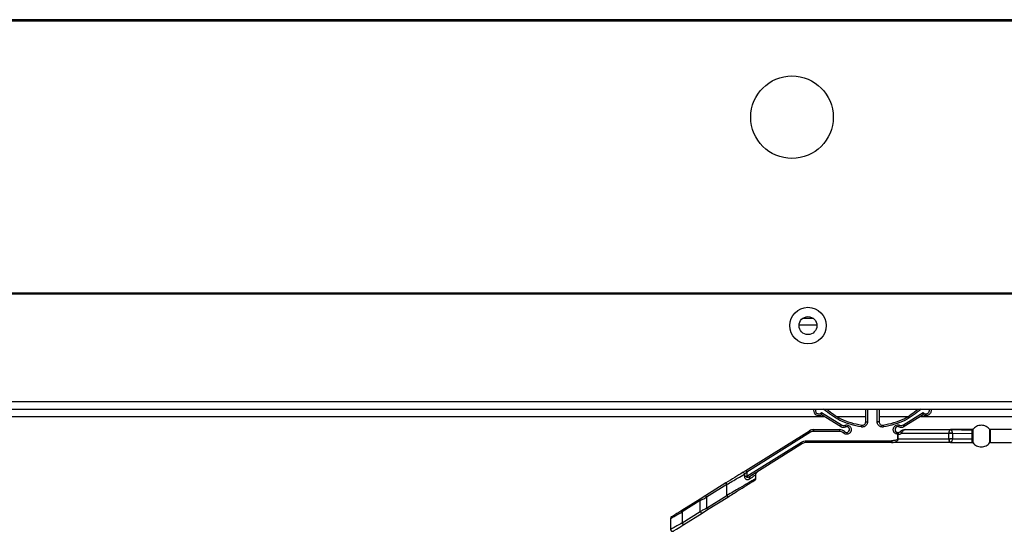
# Model space of a CAD drawing. Header units: millimetres. Extents: x 3619 to 4737, y 1503 to 2366.
# Tile 93 of 256: x 3917 to 3963, y 2119 to 2143. Entities that reach past the tile are written whole.
import ezdxf

# ---------------------------------------------------------------- set-up
doc = ezdxf.new("R2010")
doc.units = ezdxf.units.MM

msp = doc.modelspace()

# ---------------------------------------------------------------- linework, layer by layer
at = {"color": 7, "linetype": 'Continuous', "lineweight": 30}
for p, q in [((4238.5946, 2143.0021), (3835.1913, 2143.0021)), ((4238.5946, 2142.9521), (3835.1913, 2142.9521)), ((4233.593, 2142.9354), (3840.193, 2142.9354)), ((3841.7678, 2130.3021), (4014.328, 2130.3021)), ((3841.7678, 2130.2554), (4014.3263, 2130.2554)), ((3953.8151, 2129.1221), (3953.3241, 2129.1221)), ((3953.1541, 2128.8154), (3953.9852, 2128.8154)), ((4237.8706, 2125.2354), (3835.9353, 2125.2354)), ((3835.6996, 2124.9021), (4238.1063, 2124.9021)), ((3955.0868, 2124.0907), (3954.1992, 2124.6338)), ((3954.2015, 2124.7408), (3955.1199, 2124.1672)), ((3955.494, 2124.9021), (3955.494, 2124.9017)), ((3956.2524, 2124.3207), (3956.2524, 2124.9021)), ((3956.869, 2124.9021), (3956.869, 2124.3207)), ((3957.6274, 2124.9017), (3957.6274, 2124.9021)), ((3958.0016, 2124.1672), (3958.92, 2124.7408)), ((3958.9222, 2124.6338), (3958.0347, 2124.0907)), ((3956.869, 2124.3207), (3956.7857, 2124.3207)), ((3950.6856, 2122.0518), (3953.6456, 2123.9014)), ((3953.6898, 2123.8307), (3950.7298, 2121.9811)), ((3953.8223, 2123.9521), (3955.0345, 2123.9521)), ((3955.0345, 2123.8687), (3953.8223, 2123.8687)), ((3955.0345, 2123.9521), (3955.0345, 2123.8687)), ((3957.7419, 2123.7321), (3957.6668, 2123.7482)), ((3957.7419, 2123.5187), (3957.7419, 2123.7321)), ((3957.7419, 2123.7321), (3957.766, 2123.7321)), ((3957.766, 2123.5187), (3957.766, 2123.7321)), ((3957.8453, 2123.8493), (3957.8536, 2123.8568)), ((3957.9228, 2123.7854), (3957.9357, 2123.8092)), ((3957.9228, 2123.7854), (3960.1011, 2123.7866)), ((3958.0869, 2123.9521), (3960.1875, 2123.9521)), ((3960.1006, 2123.7854), (3960.2803, 2123.7658)), ((3960.1011, 2123.7866), (3960.1011, 2123.5175)), ((3960.1015, 2123.7895), (3960.1394, 2123.7883)), ((3960.2774, 2123.7844), (3960.1394, 2123.7883)), ((3960.1634, 2123.9346), (3960.1762, 2123.9338)), ((3960.1711, 2123.9403), (3960.1635, 2123.9346)), ((3960.1859, 2123.9481), (3960.1711, 2123.9403)), ((3960.1762, 2123.9338), (3960.1711, 2123.9403)), ((3960.1762, 2123.9338), (3960.2187, 2123.9326)), ((3960.1913, 2123.9512), (3960.1859, 2123.9481)), ((3960.1859, 2123.9482), (3960.2039, 2123.9477)), ((3960.1875, 2123.9521), (3961.1959, 2123.9293)), ((3960.2039, 2123.9477), (3960.2187, 2123.9326)), ((3960.3105, 2123.9493), (3960.2591, 2123.9492)), ((3960.2774, 2123.7844), (3960.2803, 2123.7658)), ((3960.2774, 2123.7844), (3961.1958, 2123.7742)), ((3960.2803, 2123.7658), (3960.2803, 2123.5383)), ((3961.1959, 2123.9293), (3961.1966, 2123.9521)), ((3961.2356, 2123.9461), (3961.2352, 2123.9703)), ((3962.0066, 2123.9703), (3962.0066, 2123.3339)), ((3963.0299, 2123.9521), (3962.0451, 2123.9521)), ((3962.0451, 2123.3521), (3962.0451, 2123.9521)), ((3950.7298, 2121.7846), (3953.2703, 2123.3721)), ((3953.3145, 2123.3014), (3950.8962, 2121.7903)), ((3953.4911, 2123.4354), (3957.4531, 2123.4354)), ((3953.4911, 2123.3521), (3953.4911, 2123.4354)), ((3957.4531, 2123.3521), (3953.4911, 2123.3521)), ((3957.4531, 2123.4354), (3957.4531, 2123.3521)), ((3960.1875, 2123.3521), (3957.4531, 2123.3521)), ((3957.766, 2123.5187), (3957.7419, 2123.5187)), ((3957.766, 2123.5187), (3960.1011, 2123.5175)), ((3960.1012, 2123.5188), (3960.2803, 2123.5383)), ((3960.156, 2123.5164), (3960.102, 2123.5146)), ((3960.2774, 2123.5197), (3960.156, 2123.5164)), ((3960.1739, 2123.3619), (3960.1609, 2123.3716)), ((3960.1827, 2123.373), (3960.161, 2123.3717)), ((3960.1739, 2123.3619), (3960.1827, 2123.373)), ((3960.1739, 2123.3619), (3960.1848, 2123.3564)), ((3960.1796, 2123.3645), (3960.3105, 2123.3549)), ((3960.1827, 2123.373), (3960.2204, 2123.3739)), ((3960.1848, 2123.3564), (3960.1913, 2123.353)), ((3960.1875, 2123.3521), (3961.1959, 2123.3749)), ((3960.2008, 2123.355), (3960.3105, 2123.3549)), ((3960.2803, 2123.5383), (3960.2774, 2123.5197)), ((3960.2774, 2123.5197), (3961.1958, 2123.5299)), ((3961.1966, 2123.3521), (3961.1959, 2123.3749)), ((3961.2352, 2123.3339), (3961.2356, 2123.358)), ((3962.0451, 2123.3521), (3963.0299, 2123.3521)), ((3950.6279, 2121.8856), (3950.6279, 2121.7846)), ((3950.7298, 2121.9811), (3950.7298, 2121.7846)), ((3951.1523, 2121.6821), (3951.1523, 2121.8581)), ((3949.7581, 2121.4722), (3948.8187, 2120.8852)), ((3949.8023, 2121.4016), (3948.8629, 2120.8146)), ((3949.8023, 2120.8906), (3949.8023, 2121.4016)), ((3950.8962, 2121.7903), (3950.8298, 2121.7607)), ((3950.8722, 2121.7676), (3950.8318, 2121.7553)), ((3948.8187, 2120.8852), (3948.5588, 2120.7228)), ((3948.8629, 2120.3036), (3949.8023, 2120.8906)), ((3948.5588, 2120.7228), (3947.7125, 2120.194)), ((3948.5658, 2120.6521), (3947.7195, 2120.1233)), ((3948.5658, 2120.1412), (3948.5658, 2120.6521)), ((3948.8629, 2120.8146), (3948.8629, 2120.3036)), ((3948.907, 2120.2329), (3949.8464, 2120.8199)), ((3947.7195, 2119.6123), (3948.5658, 2120.1412)), ((3947.7195, 2120.1233), (3947.7195, 2119.6123)), ((3947.8008, 2119.5417), (3948.6471, 2120.0705)), ((3948.6471, 2120.0705), (3948.907, 2120.2329)), ((3947.1876, 2119.8198), (3947.1876, 2119.3064))]:
    msp.add_line(p, q, dxfattribs=at)
at = {"color": 8, "linetype": 'Continuous', "lineweight": 30}
for p, q in [((3875.1463, 2124.5687), (3954.3056, 2124.5687)), ((3954.9252, 2124.5687), (3956.2524, 2124.5687)), ((3956.3357, 2124.9021), (3956.3357, 2124.3207)), ((3956.7857, 2124.3207), (3956.7857, 2124.9021)), ((3956.869, 2124.5687), (3958.1962, 2124.5687)), ((3958.8158, 2124.5687), (4198.6596, 2124.5687))]:
    msp.add_line(p, q, dxfattribs=at)
at = {"color": 7, "linetype": 'Continuous', "lineweight": 30, "flags": 128}
for points in [[(3953.6456, 2123.9014), (3953.6465, 2123.9001), (3953.649, 2123.896), (3953.6531, 2123.8895), (3953.6586, 2123.8807), (3953.6652, 2123.87), (3953.6729, 2123.8578), (3953.6812, 2123.8445), (3953.6898, 2123.8307)], [(3950.7298, 2121.9811), (3950.7212, 2121.9949), (3950.7129, 2122.0082), (3950.7052, 2122.0204), (3950.6985, 2122.0311), (3950.6931, 2122.0399), (3950.689, 2122.0464), (3950.6865, 2122.0504), (3950.6856, 2122.0518)], [(3947.3151, 2119.2381), (3947.3151, 2119.2381), (3947.352, 2119.2612), (3947.4559, 2119.3262), (3947.6111, 2119.4231), (3947.8008, 2119.5417)]]:
    msp.add_lwpolyline(points, dxfattribs=at)
at = {"color": 7, "linetype": 'Continuous', "lineweight": 30}
for centre, radius in [((3952.8263, 2138.4687), 1.9167), ((3953.5696, 2128.7854), 0.85), ((3953.5696, 2128.7854), 0.4167)]:
    msp.add_circle(centre, radius, dxfattribs=at)
for centre, radius, start, end in [((3954.0774, 2124.8521), 0.25, 180, 299.17312), ((3955.2192, 2124.3966), 0.3333, 246.5948, 287.7102), ((3955.3611, 2123.9521), 0.1333, 225.58469, 107.7102), ((3956.0857, 2124.3207), 0.1667, 261.49191, 0), ((3957.0357, 2124.3207), 0.1667, 180, 278.50809), ((3957.7484, 2123.9525), 0.1367, 70.88699, 248.22832), ((3957.9023, 2124.3966), 0.3333, 250.88699, 293.4052), ((3953.8223, 2123.6187), 0.3333, 90, 122), ((3955.0345, 2123.6187), 0.3333, 45.58469, 90), ((3957.7517, 2123.9609), 0.1456, 248.22832, 267.55648), ((3953.4911, 2123.0187), 0.3333, 90, 122)]:
    msp.add_arc(centre, radius, start, end, dxfattribs=at)
at = {"color": 8, "linetype": 'Continuous', "lineweight": 30}
for points, knots in [([(3953.9196, 2124.9021), (3953.9179, 2124.8979), (3953.9105, 2124.88), (3953.9095, 2124.845), (3953.9163, 2124.8012), (3953.9368, 2124.7585), (3953.9708, 2124.7202), (3954.0187, 2124.6928), (3954.0732, 2124.6825), (3954.1244, 2124.6899), (3954.1688, 2124.7094), (3954.1905, 2124.7304), (3954.2015, 2124.7408)], [0, 0, 0, 0, 0.0296237, 0.128792, 0.2259999, 0.3236072, 0.4388118, 0.560912, 0.6836262, 0.8004929, 0.9001406, 1, 1, 1, 1]), ([(3956.0487, 2124.0735), (3955.7041, 2124.1511), (3955.0566, 2124.2971), (3954.538, 2124.7092), (3954.2955, 2124.9021)], [0, 0, 0, 0, 0.53216958, 1, 1, 1, 1]), ([(3958.826, 2124.9021), (3958.5834, 2124.7092), (3958.0649, 2124.2971), (3957.4173, 2124.1511), (3957.0727, 2124.0735)], [0, 0, 0, 0, 0.4678282, 1, 1, 1, 1]), ([(3958.92, 2124.7408), (3958.9309, 2124.7304), (3958.9527, 2124.7095), (3958.997, 2124.6899), (3959.0482, 2124.6825), (3959.1028, 2124.6928), (3959.1507, 2124.7202), (3959.1846, 2124.7584), (3959.2051, 2124.8011), (3959.2119, 2124.8449), (3959.2109, 2124.8799), (3959.2035, 2124.8979), (3959.2018, 2124.9021)], [0, 0, 0, 0, 0.0996444, 0.1994993, 0.3163543, 0.4390784, 0.5611778, 0.6763742, 0.7735856, 0.8711912, 0.9699553, 1, 1, 1, 1]), ([(3951.1523, 2121.8579), (3951.1482, 2121.8551), (3951.1401, 2121.8494), (3951.0596, 2121.793), (3950.9365, 2121.7065), (3950.8546, 2121.649)], [0, 0, 0, 0, 0.2467003, 0.4992696, 1, 1, 1, 1]), ([(3951.1522, 2121.6821), (3951.1522, 2121.6821), (3951.1621, 2121.6864), (3951.1333, 2121.6716), (3951.0741, 2121.6362), (3950.9607, 2121.5698), (3950.7489, 2121.4456), (3950.3644, 2121.2202), (3950.0003, 2121.0067), (3949.8023, 2120.8906)], [0, 0, 0, 0, 0.0000703, 0.1045281, 0.2109357, 0.3259567, 0.449041, 0.7003064, 1, 1, 1, 1]), ([(3950.8298, 2121.7607), (3950.8097, 2121.7493), (3950.7806, 2121.733), (3950.7444, 2121.7292), (3950.7301, 2121.7324), (3950.7247, 2121.7355), (3950.7216, 2121.7384), (3950.7194, 2121.7419), (3950.7176, 2121.748), (3950.7184, 2121.7632), (3950.7249, 2121.7755), (3950.7298, 2121.7846)], [0, 0, 0, 0, 0.414028, 0.5971516, 0.6621705, 0.6896814, 0.7148292, 0.7406675, 0.7672072, 0.8275359, 1, 1, 1, 1]), ([(3947.1876, 2119.8198), (3947.1941, 2119.8236), (3947.2074, 2119.8313), (3947.3143, 2119.8919), (3947.4826, 2119.9887), (3947.6369, 2120.0764), (3947.7195, 2120.1233)], [0, 0, 0, 0, 0.226512, 0.4634951, 0.7127439, 1, 1, 1, 1]), ([(3947.7195, 2119.6123), (3947.6369, 2119.5654), (3947.4826, 2119.4777), (3947.3143, 2119.3809), (3947.2074, 2119.3203), (3947.1941, 2119.3126), (3947.1876, 2119.3088)], [0, 0, 0, 0, 0.28728879, 0.53656472, 0.77352373, 1, 1, 1, 1])]:
    msp.add_open_spline(points, degree=3, knots=knots, dxfattribs=at)
at = {"color": 7, "linetype": 'Continuous', "lineweight": 30}
for points, knots in [([(3954.1992, 2124.6338), (3954.1993, 2124.6343), (3954.1994, 2124.6354), (3954.2002, 2124.6432), (3954.201, 2124.6551), (3954.2021, 2124.6749), (3954.2031, 2124.7041), (3954.202, 2124.7287), (3954.2015, 2124.7408)], [0, 0, 0, 0, 0.12301689, 0.25038405, 0.38069979, 0.51180154, 0.75730267, 1, 1, 1, 1]), ([(3954.4408, 2124.9021), (3954.649, 2124.7382), (3955.1272, 2124.3618), (3955.724, 2124.2302), (3956.0611, 2124.1559)], [0, 0, 0, 0, 0.4353267, 1, 1, 1, 1]), ([(3957.0604, 2124.1559), (3957.3974, 2124.2302), (3957.9943, 2124.3618), (3958.4725, 2124.7382), (3958.6806, 2124.9021)], [0, 0, 0, 0, 0.5646733, 1, 1, 1, 1]), ([(3958.9222, 2124.6338), (3958.9222, 2124.6342), (3958.9221, 2124.635), (3958.9217, 2124.6409), (3958.9209, 2124.6504), (3958.9196, 2124.6673), (3958.9187, 2124.6976), (3958.9195, 2124.7252), (3958.92, 2124.7408)], [0, 0, 0, 0, 0.1046346, 0.2153179, 0.3316848, 0.4531666, 0.6886496, 1, 1, 1, 1]), ([(3959.287, 2124.9021), (3959.2889, 2124.8956), (3959.2973, 2124.8672), (3959.2934, 2124.8134), (3959.2746, 2124.7471), (3959.2371, 2124.6883), (3959.1854, 2124.6421), (3959.1229, 2124.6115), (3959.0547, 2124.5994), (3958.985, 2124.6051), (3958.9431, 2124.6243), (3958.9222, 2124.6338)], [0, 0, 0, 0, 0.0352782, 0.1558692, 0.2764609, 0.3970476, 0.5176402, 0.6382298, 0.7588215, 0.8794128, 1, 1, 1, 1]), ([(3955.0868, 2124.0907), (3955.0873, 2124.0921), (3955.0886, 2124.0949), (3955.0975, 2124.1156), (3955.1087, 2124.1413), (3955.1162, 2124.1588), (3955.1199, 2124.1672)], [0, 0, 0, 0, 0.2702229, 0.5623986, 0.789744, 1, 1, 1, 1]), ([(3955.1199, 2124.1672), (3955.1487, 2124.1578), (3955.2064, 2124.139), (3955.2656, 2124.152), (3955.2952, 2124.1585)], [0, 0, 0, 0, 0.4999924, 1, 1, 1, 1]), ([(3955.2952, 2124.1585), (3955.3124, 2124.1627), (3955.3468, 2124.1711), (3955.4027, 2124.167), (3955.4589, 2124.1488), (3955.5105, 2124.1132), (3955.5498, 2124.0645), (3955.5725, 2124.0098), (3955.5801, 2123.9546), (3955.574, 2123.9016), (3955.5557, 2123.8515), (3955.524, 2123.8055), (3955.4791, 2123.7668), (3955.4221, 2123.741), (3955.3601, 2123.7324), (3955.3007, 2123.7414), (3955.2491, 2123.7634), (3955.2222, 2123.7864), (3955.2095, 2123.7973)], [0, 0, 0, 0, 0.05780342, 0.11570984, 0.18148351, 0.25000398, 0.31852303, 0.38429887, 0.44205944, 0.50001276, 0.55777237, 0.61572475, 0.68150385, 0.75001905, 0.81853739, 0.88431509, 0.94521021, 1, 1, 1, 1]), ([(3955.3206, 2124.0791), (3955.3201, 2124.0805), (3955.3192, 2124.0834), (3955.3123, 2124.1049), (3955.3038, 2124.1316), (3955.298, 2124.1497), (3955.2952, 2124.1585)], [0, 0, 0, 0, 0.2702244, 0.5624023, 0.7897379, 1, 1, 1, 1]), ([(3956.3357, 2124.3207), (3956.3347, 2124.3037), (3956.3328, 2124.2696), (3956.3161, 2124.2192), (3956.289, 2124.1715), (3956.2503, 2124.1297), (3956.2032, 2124.0976), (3956.1521, 2124.0779), (3956.0998, 2124.0688), (3956.0658, 2124.0719), (3956.0487, 2124.0735)], [0, 0, 0, 0, 0.1188773, 0.2379586, 0.3673022, 0.499997, 0.6326896, 0.7620384, 0.8809148, 1, 1, 1, 1]), ([(3956.0611, 2124.1559), (3956.0608, 2124.1544), (3956.0604, 2124.1514), (3956.057, 2124.1291), (3956.0529, 2124.1014), (3956.0501, 2124.0825), (3956.0487, 2124.0735)], [0, 0, 0, 0, 0.2702235, 0.5624098, 0.7897344, 1, 1, 1, 1]), ([(3956.2524, 2124.3207), (3956.2536, 2124.3207), (3956.2561, 2124.3207), (3956.2754, 2124.3207), (3956.303, 2124.3207), (3956.3248, 2124.3207), (3956.3357, 2124.3207)], [0, 0, 0, 0, 0.24999445, 0.49997724, 0.750013, 1, 1, 1, 1]), ([(3957.0727, 2124.0735), (3957.0557, 2124.0719), (3957.0217, 2124.0688), (3956.9694, 2124.0779), (3956.9182, 2124.0976), (3956.8711, 2124.1297), (3956.8324, 2124.1715), (3956.8054, 2124.2192), (3956.7886, 2124.2696), (3956.7867, 2124.3037), (3956.7857, 2124.3207)], [0, 0, 0, 0, 0.1188755, 0.2379527, 0.3673016, 0.4999943, 0.6326912, 0.7620324, 0.8809125, 1, 1, 1, 1]), ([(3957.0604, 2124.1559), (3957.0606, 2124.1544), (3957.061, 2124.1514), (3957.0644, 2124.1291), (3957.0685, 2124.1014), (3957.0713, 2124.0825), (3957.0727, 2124.0735)], [0, 0, 0, 0, 0.2702253, 0.5624088, 0.7897339, 1, 1, 1, 1]), ([(3957.6668, 2123.7482), (3957.6482, 2123.7575), (3957.6062, 2123.7784), (3957.5641, 2123.8271), (3957.5391, 2123.8791), (3957.528, 2123.927), (3957.5277, 2123.9782), (3957.5402, 2124.0301), (3957.5647, 2124.0775), (3957.5985, 2124.116), (3957.6382, 2124.145), (3957.6911, 2124.1679), (3957.7548, 2124.1772), (3957.8003, 2124.1656), (3957.8204, 2124.1604)], [0, 0, 0, 0, 0.0913396, 0.2060847, 0.27546, 0.3450946, 0.4214254, 0.5000019, 0.5785779, 0.6549113, 0.7242822, 0.7939198, 0.908666, 1, 1, 1, 1]), ([(3957.7931, 2124.0817), (3957.7936, 2124.083), (3957.7946, 2124.0859), (3957.802, 2124.1072), (3957.8112, 2124.1337), (3957.8174, 2124.1517), (3957.8204, 2124.1604)], [0, 0, 0, 0, 0.2702229, 0.5624047, 0.789741, 1, 1, 1, 1]), ([(3957.8204, 2124.1604), (3957.8509, 2124.153), (3957.9119, 2124.1383), (3957.9717, 2124.1576), (3958.0016, 2124.1672)], [0, 0, 0, 0, 0.4999933, 1, 1, 1, 1]), ([(3958.0347, 2124.0907), (3958.0341, 2124.0921), (3958.0329, 2124.0949), (3958.0239, 2124.1156), (3958.0128, 2124.1413), (3958.0052, 2124.1588), (3958.0016, 2124.1672)], [0, 0, 0, 0, 0.2702224, 0.5623976, 0.7897294, 1, 1, 1, 1]), ([(3962.0066, 2123.9703), (3961.9837, 2123.9949), (3961.9362, 2124.046), (3961.8441, 2124.1038), (3961.7372, 2124.143), (3961.6209, 2124.1566), (3961.5046, 2124.143), (3961.3977, 2124.1038), (3961.3055, 2124.046), (3961.2581, 2123.9949), (3961.2352, 2123.9703)], [0, 0, 0, 0, 0.1143095, 0.2373115, 0.366879, 0.4999943, 0.633115, 0.762682, 0.8856895, 1, 1, 1, 1]), ([(3953.8223, 2123.8687), (3953.7988, 2123.8671), (3953.752, 2123.8637), (3953.7105, 2123.8417), (3953.6898, 2123.8307)], [0, 0, 0, 0, 0.5000018, 1, 1, 1, 1]), ([(3953.8223, 2123.9521), (3953.8223, 2123.9508), (3953.8223, 2123.9483), (3953.8223, 2123.929), (3953.8223, 2123.9015), (3953.8223, 2123.8797), (3953.8223, 2123.8687)], [0, 0, 0, 0, 0.2499917, 0.4999718, 0.749997, 1, 1, 1, 1]), ([(3955.2095, 2123.7973), (3955.1838, 2123.8178), (3955.1325, 2123.8588), (3955.0672, 2123.8654), (3955.0345, 2123.8687)], [0, 0, 0, 0, 0.4999932, 1, 1, 1, 1]), ([(3955.2678, 2123.8568), (3955.2668, 2123.8558), (3955.2647, 2123.8536), (3955.2489, 2123.8375), (3955.2293, 2123.8175), (3955.2159, 2123.8039), (3955.2095, 2123.7973)], [0, 0, 0, 0, 0.2702233, 0.5624105, 0.7897271, 1, 1, 1, 1]), ([(3957.6977, 2123.8256), (3957.6973, 2123.8246), (3957.6966, 2123.823), (3957.6928, 2123.8133), (3957.6888, 2123.8033), (3957.6838, 2123.791), (3957.6766, 2123.7729), (3957.6707, 2123.758), (3957.6668, 2123.7482)], [0, 0, 0, 0, 0.239479, 0.3683559, 0.4999799, 0.6316435, 0.7605449, 1, 1, 1, 1]), ([(3957.7455, 2123.8154), (3957.7454, 2123.8142), (3957.7454, 2123.8125), (3957.7449, 2123.8021), (3957.7445, 2123.7914), (3957.7439, 2123.7781), (3957.7431, 2123.7587), (3957.7424, 2123.7426), (3957.7419, 2123.7321)], [0, 0, 0, 0, 0.2394804, 0.3683503, 0.499977, 0.6316433, 0.7605349, 1, 1, 1, 1]), ([(3957.7455, 2123.8154), (3957.757, 2123.8157), (3957.7782, 2123.8163), (3957.8129, 2123.8267), (3957.8332, 2123.8408), (3957.8453, 2123.8493)], [0, 0, 0, 0, 0.3232186, 0.5977888, 1, 1, 1, 1]), ([(3957.7455, 2123.8154), (3957.7483, 2123.8142), (3957.7528, 2123.8124), (3957.7578, 2123.8025), (3957.7612, 2123.792), (3957.7639, 2123.7788), (3957.7662, 2123.7593), (3957.7661, 2123.7428), (3957.766, 2123.7321)], [0, 0, 0, 0, 0.23207393, 0.35864816, 0.4893523, 0.62158433, 0.75265464, 1, 1, 1, 1]), ([(3957.766, 2123.7321), (3957.7865, 2123.7329), (3957.8232, 2123.7343), (3957.8772, 2123.7529), (3957.9067, 2123.7739), (3957.9228, 2123.7854)], [0, 0, 0, 0, 0.3645082, 0.6528024, 1, 1, 1, 1]), ([(3957.9228, 2123.7854), (3957.9194, 2123.7898), (3957.9123, 2123.7988), (3957.9003, 2123.8122), (3957.8878, 2123.8249), (3957.8755, 2123.8359), (3957.8644, 2123.8442), (3957.8555, 2123.8491), (3957.8489, 2123.851), (3957.8464, 2123.8498), (3957.8453, 2123.8493)], [0, 0, 0, 0, 0.1143667, 0.2374041, 0.3669497, 0.500031, 0.6330761, 0.7626121, 0.8856354, 1, 1, 1, 1]), ([(3958.0869, 2123.9521), (3958.046, 2123.9478), (3957.9828, 2123.9413), (3957.9046, 2123.9012), (3957.8694, 2123.8706), (3957.8536, 2123.8568)], [0, 0, 0, 0, 0.5022712, 0.7763282, 1, 1, 1, 1]), ([(3957.8536, 2123.8568), (3957.8569, 2123.8583), (3957.862, 2123.8606), (3957.8746, 2123.8566), (3957.886, 2123.8509), (3957.8988, 2123.8426), (3957.9158, 2123.8294), (3957.9279, 2123.8171), (3957.9357, 2123.8092)], [0, 0, 0, 0, 0.2380199, 0.36745, 0.4999911, 0.6325342, 0.7619242, 1, 1, 1, 1]), ([(3957.9357, 2123.8092), (3957.9445, 2123.826), (3957.9632, 2123.8618), (3957.9956, 2123.9053), (3958.0377, 2123.9431), (3958.0687, 2123.9488), (3958.0869, 2123.9521)], [0, 0, 0, 0, 0.1900946, 0.4054029, 0.6512254, 1, 1, 1, 1]), ([(3960.1215, 2123.8641), (3960.117, 2123.8507), (3960.1089, 2123.8269), (3960.1035, 2123.7989), (3960.1011, 2123.7866)], [0, 0, 0, 0, 0.5598983, 1, 1, 1, 1]), ([(3960.1635, 2123.9346), (3960.1553, 2123.9264), (3960.139, 2123.9102), (3960.1273, 2123.8795), (3960.1215, 2123.8641)], [0, 0, 0, 0, 0.5010292, 1, 1, 1, 1]), ([(3960.1394, 2123.7883), (3960.1374, 2123.8013), (3960.1332, 2123.8278), (3960.1255, 2123.8518), (3960.1216, 2123.8641)], [0, 0, 0, 0, 0.4891699, 1, 1, 1, 1]), ([(3960.1875, 2123.9521), (3960.1869, 2123.9521), (3960.1857, 2123.9521), (3960.1859, 2123.9519), (3960.1882, 2123.9517), (3960.1901, 2123.9514), (3960.1913, 2123.9512)], [0, 0, 0, 0, 0.2291294, 0.4606516, 0.6472043, 1, 1, 1, 1]), ([(3960.1913, 2123.9512), (3960.1901, 2123.9514), (3960.1882, 2123.9517), (3960.1859, 2123.9519), (3960.1857, 2123.9521), (3960.1869, 2123.9521), (3960.1875, 2123.9521)], [0, 0, 0, 0, 0.3506533, 0.5378836, 0.7686387, 1, 1, 1, 1]), ([(3961.2027, 2123.9521), (3961.0107, 2123.9519), (3960.6655, 2123.9517), (3960.3345, 2123.952), (3960.1875, 2123.9521)], [0, 0, 0, 0, 0.556191, 1, 1, 1, 1]), ([(3960.1913, 2123.9511), (3960.1927, 2123.9509), (3960.1957, 2123.9506), (3960.2006, 2123.9497), (3960.2025, 2123.9485), (3960.2039, 2123.9477)], [0, 0, 0, 0, 0.2289155, 0.4680322, 1, 1, 1, 1]), ([(3960.2187, 2123.9326), (3960.224, 2123.9245), (3960.2346, 2123.9083), (3960.2553, 2123.8727), (3960.2693, 2123.8307), (3960.2748, 2123.7994), (3960.2774, 2123.7844)], [0, 0, 0, 0, 0.2555592, 0.5079029, 0.763093, 1, 1, 1, 1]), ([(3961.1958, 2123.7742), (3961.1956, 2123.7912), (3961.1953, 2123.8253), (3961.1953, 2123.8687), (3961.1954, 2123.905), (3961.1957, 2123.9211), (3961.1959, 2123.9293)], [0, 0, 0, 0, 0.2504319, 0.4997853, 0.7492454, 1, 1, 1, 1]), ([(3961.2357, 2123.7811), (3961.2331, 2123.78), (3961.2279, 2123.7779), (3961.218, 2123.7757), (3961.2071, 2123.7743), (3961.1995, 2123.7742), (3961.1958, 2123.7742)], [0, 0, 0, 0, 0.2467265, 0.4999913, 0.7532007, 1, 1, 1, 1]), ([(3961.1958, 2123.53), (3961.196, 2123.5497), (3961.1964, 2123.5891), (3961.1967, 2123.6521), (3961.1964, 2123.7151), (3961.196, 2123.7545), (3961.1958, 2123.7742)], [0, 0, 0, 0, 0.2503068, 0.5002502, 0.7500975, 1, 1, 1, 1]), ([(3961.2356, 2123.9461), (3961.2331, 2123.9436), (3961.2279, 2123.9385), (3961.218, 2123.9331), (3961.2071, 2123.9297), (3961.1996, 2123.9294), (3961.1959, 2123.9293)], [0, 0, 0, 0, 0.2473127, 0.5007562, 0.7536763, 1, 1, 1, 1]), ([(3961.2352, 2123.9703), (3961.2327, 2123.9676), (3961.2277, 2123.9622), (3961.2181, 2123.9565), (3961.2076, 2123.9528), (3961.2002, 2123.9523), (3961.1966, 2123.9521)], [0, 0, 0, 0, 0.2474239, 0.5006598, 0.753488, 1, 1, 1, 1]), ([(3961.2357, 2123.5231), (3961.2355, 2123.5439), (3961.2352, 2123.5855), (3961.2352, 2123.6521), (3961.2352, 2123.7186), (3961.2355, 2123.7603), (3961.2357, 2123.7811)], [0, 0, 0, 0, 0.2501142, 0.5000173, 0.7500269, 1, 1, 1, 1]), ([(3961.2357, 2123.7811), (3961.236, 2123.8162), (3961.2367, 2123.8881), (3961.236, 2123.9265), (3961.2356, 2123.9461)], [0, 0, 0, 0, 0.4891762, 1, 1, 1, 1]), ([(3962.0451, 2123.9494), (3962.0415, 2123.9496), (3962.0341, 2123.9501), (3962.0236, 2123.9539), (3962.014, 2123.9596), (3962.0089, 2123.9649), (3962.0064, 2123.9676)], [0, 0, 0, 0, 0.2470076, 0.500174, 0.7531534, 1, 1, 1, 1]), ([(3962.0066, 2123.9703), (3962.0127, 2123.9645), (3962.0238, 2123.9543), (3962.0386, 2123.9527), (3962.0451, 2123.9521)], [0, 0, 0, 0, 0.5599121, 1, 1, 1, 1]), ([(3953.2703, 2123.3721), (3953.3049, 2123.3904), (3953.374, 2123.427), (3953.4521, 2123.4326), (3953.4911, 2123.4354)], [0, 0, 0, 0, 0.49999553, 1, 1, 1, 1]), ([(3953.3145, 2123.3014), (3953.3138, 2123.3025), (3953.3125, 2123.3046), (3953.3022, 2123.321), (3953.2877, 2123.3443), (3953.2761, 2123.3628), (3953.2703, 2123.3721)], [0, 0, 0, 0, 0.2499919, 0.4999806, 0.7500057, 1, 1, 1, 1]), ([(3957.4531, 2123.3521), (3957.4969, 2123.3547), (3957.5722, 2123.3593), (3957.6597, 2123.3905), (3957.7126, 2123.4235), (3957.7429, 2123.4534), (3957.7625, 2123.4854), (3957.7649, 2123.5081), (3957.766, 2123.5187)], [0, 0, 0, 0, 0.3439032, 0.5908236, 0.7195371, 0.8278391, 0.9193507, 1, 1, 1, 1]), ([(3957.7419, 2123.5187), (3957.7417, 2123.5163), (3957.7412, 2123.5113), (3957.7365, 2123.5013), (3957.7215, 2123.486), (3957.6811, 2123.4651), (3957.5897, 2123.4409), (3957.5081, 2123.4376), (3957.4531, 2123.4354)], [0, 0, 0, 0, 0.0232743, 0.0475176, 0.1040398, 0.2230652, 0.4770519, 1, 1, 1, 1]), ([(3960.1011, 2123.5175), (3960.1028, 2123.5086), (3960.1064, 2123.4888), (3960.1162, 2123.4545), (3960.1242, 2123.4328), (3960.129, 2123.4196)], [0, 0, 0, 0, 0.2433816, 0.5390106, 1, 1, 1, 1]), ([(3960.129, 2123.4196), (3960.1334, 2123.4102), (3960.1427, 2123.3902), (3960.1546, 2123.3781), (3960.1609, 2123.3716)], [0, 0, 0, 0, 0.4684011, 1, 1, 1, 1]), ([(3960.1291, 2123.4196), (3960.1353, 2123.4347), (3960.1474, 2123.4643), (3960.1532, 2123.4993), (3960.156, 2123.5164)], [0, 0, 0, 0, 0.5144921, 1, 1, 1, 1]), ([(3960.1848, 2123.3564), (3960.188, 2123.3565), (3960.1946, 2123.3567), (3960.2012, 2123.3568), (3960.2045, 2123.3569)], [0, 0, 0, 0, 0.5003353, 1, 1, 1, 1]), ([(3960.1913, 2123.353), (3960.1901, 2123.3528), (3960.1882, 2123.3525), (3960.1859, 2123.3522), (3960.1857, 2123.3521), (3960.1869, 2123.3521), (3960.1875, 2123.3521)], [0, 0, 0, 0, 0.3501964, 0.5378997, 0.7686467, 1, 1, 1, 1]), ([(3960.1875, 2123.3521), (3960.1869, 2123.3521), (3960.1857, 2123.3521), (3960.1859, 2123.3522), (3960.1882, 2123.3525), (3960.1901, 2123.3528), (3960.1913, 2123.353)], [0, 0, 0, 0, 0.2291371, 0.4606671, 0.6467485, 1, 1, 1, 1]), ([(3960.1875, 2123.3521), (3960.3122, 2123.3521), (3960.6363, 2123.3521), (3960.9869, 2123.3521), (3961.2027, 2123.3521)], [0, 0, 0, 0, 0.38446164, 1, 1, 1, 1]), ([(3960.2045, 2123.3569), (3960.2028, 2123.3559), (3960.1998, 2123.3542), (3960.1939, 2123.3534), (3960.1913, 2123.353)], [0, 0, 0, 0, 0.5623358, 1, 1, 1, 1]), ([(3960.1913, 2123.353), (3960.1927, 2123.3532), (3960.1957, 2123.3535), (3960.2006, 2123.3545), (3960.2025, 2123.3556), (3960.2039, 2123.3564)], [0, 0, 0, 0, 0.2288278, 0.4678529, 1, 1, 1, 1]), ([(3960.2204, 2123.3739), (3960.2178, 2123.3703), (3960.2126, 2123.3632), (3960.2072, 2123.359), (3960.2045, 2123.3569)], [0, 0, 0, 0, 0.4994056, 1, 1, 1, 1]), ([(3960.2774, 2123.5197), (3960.2748, 2123.5051), (3960.2696, 2123.4747), (3960.2562, 2123.4335), (3960.2362, 2123.3984), (3960.2257, 2123.382), (3960.2204, 2123.3739)], [0, 0, 0, 0, 0.2368845, 0.4920988, 0.7455379, 1, 1, 1, 1]), ([(3961.1959, 2123.3749), (3961.1957, 2123.383), (3961.1954, 2123.3992), (3961.1953, 2123.4354), (3961.1953, 2123.4789), (3961.1956, 2123.5129), (3961.1958, 2123.53)], [0, 0, 0, 0, 0.25075151, 0.50020418, 0.74953309, 1, 1, 1, 1]), ([(3961.2357, 2123.5231), (3961.2331, 2123.5241), (3961.2279, 2123.5263), (3961.218, 2123.5285), (3961.2071, 2123.5299), (3961.1995, 2123.5299), (3961.1958, 2123.53)], [0, 0, 0, 0, 0.24721623, 0.50056576, 0.75366048, 1, 1, 1, 1]), ([(3961.2356, 2123.358), (3961.2331, 2123.3605), (3961.2279, 2123.3656), (3961.218, 2123.371), (3961.2072, 2123.3744), (3961.1996, 2123.3747), (3961.1959, 2123.3749)], [0, 0, 0, 0, 0.2466935, 0.4999435, 0.7531842, 1, 1, 1, 1]), ([(3961.1966, 2123.3521), (3961.2002, 2123.3518), (3961.2076, 2123.3514), (3961.2181, 2123.3476), (3961.2277, 2123.3419), (3961.2327, 2123.3365), (3961.2352, 2123.3339)], [0, 0, 0, 0, 0.246512, 0.4993402, 0.7525761, 1, 1, 1, 1]), ([(3961.2352, 2123.3339), (3961.2581, 2123.3093), (3961.3055, 2123.2581), (3961.3977, 2123.2003), (3961.5046, 2123.1611), (3961.6209, 2123.1475), (3961.7372, 2123.1611), (3961.8441, 2123.2003), (3961.9362, 2123.2581), (3961.9837, 2123.3093), (3962.0066, 2123.3339)], [0, 0, 0, 0, 0.1143105, 0.237318, 0.366885, 0.5000057, 0.633121, 0.7626885, 0.8856905, 1, 1, 1, 1]), ([(3961.2356, 2123.358), (3961.236, 2123.3776), (3961.2367, 2123.4161), (3961.236, 2123.4879), (3961.2357, 2123.5231)], [0, 0, 0, 0, 0.51077007, 1, 1, 1, 1]), ([(3962.0451, 2123.3521), (3962.0368, 2123.351), (3962.0219, 2123.349), (3962.0112, 2123.3385), (3962.0066, 2123.3339)], [0, 0, 0, 0, 0.559996, 1, 1, 1, 1]), ([(3950.5324, 2121.9561), (3950.4144, 2121.8823), (3950.173, 2121.7315), (3949.8984, 2121.5599), (3949.7581, 2121.4722)], [0, 0, 0, 0, 0.4889355, 1, 1, 1, 1]), ([(3949.8023, 2121.4016), (3949.972, 2121.5011), (3950.2655, 2121.6732), (3950.5203, 2121.8226), (3950.6279, 2121.8856)], [0, 0, 0, 0, 0.57814702, 1, 1, 1, 1]), ([(3950.5321, 2121.9559), (3950.5356, 2121.9576), (3950.5425, 2121.9609), (3950.5554, 2121.9601), (3950.5689, 2121.9554), (3950.5824, 2121.9472), (3950.5955, 2121.9359), (3950.6081, 2121.9214), (3950.6196, 2121.9042), (3950.6251, 2121.8918), (3950.6279, 2121.8856)], [0, 0, 0, 0, 0.1308477, 0.2601946, 0.3844664, 0.5005763, 0.6161859, 0.7399886, 0.8691516, 1, 1, 1, 1]), ([(3950.6856, 2122.0518), (3950.6586, 2122.0349), (3950.6045, 2122.0011), (3950.5565, 2121.9711), (3950.5324, 2121.9561)], [0, 0, 0, 0, 0.4987309, 1, 1, 1, 1]), ([(3950.7298, 2121.9811), (3950.7118, 2121.9643), (3950.6762, 2121.9309), (3950.6439, 2121.9006), (3950.6279, 2121.8856)], [0, 0, 0, 0, 0.504063, 1, 1, 1, 1]), ([(3951.1522, 2121.8579), (3951.1535, 2121.874), (3951.1557, 2121.901), (3951.1705, 2121.9358), (3951.1923, 2121.97), (3951.2157, 2121.9879), (3951.2307, 2121.9993)], [0, 0, 0, 0, 0.2841832, 0.4804749, 0.6677312, 1, 1, 1, 1]), ([(3949.7581, 2121.4722), (3949.7588, 2121.4712), (3949.7601, 2121.469), (3949.7703, 2121.4527), (3949.7849, 2121.4293), (3949.7965, 2121.4108), (3949.8023, 2121.4016)], [0, 0, 0, 0, 0.2499933, 0.4999789, 0.7500122, 1, 1, 1, 1]), ([(3949.8464, 2120.8199), (3950.0002, 2120.916), (3950.3074, 2121.108), (3950.6549, 2121.3251), (3950.8784, 2121.4647), (3951.0086, 2121.5461), (3951.0962, 2121.6009), (3951.1074, 2121.6079), (3951.1131, 2121.6114)], [0, 0, 0, 0, 0.2504114, 0.5002528, 0.6254432, 0.7504501, 0.8752812, 1, 1, 1, 1]), ([(3950.8546, 2121.649), (3950.8329, 2121.637), (3950.7995, 2121.6186), (3950.7487, 2121.6163), (3950.7103, 2121.6266), (3950.6757, 2121.649), (3950.6478, 2121.6846), (3950.6305, 2121.7315), (3950.6288, 2121.7664), (3950.6279, 2121.7846)], [0, 0, 0, 0, 0.25522808, 0.39173952, 0.51354641, 0.63820097, 0.75174803, 0.86995437, 1, 1, 1, 1]), ([(3950.6279, 2121.7846), (3950.6434, 2121.7846), (3950.6745, 2121.7846), (3950.7113, 2121.7846), (3950.7298, 2121.7846)], [0, 0, 0, 0, 0.4999764, 1, 1, 1, 1]), ([(3950.8546, 2121.649), (3950.852, 2121.6635), (3950.8468, 2121.6931), (3950.8531, 2121.7341), (3950.8691, 2121.7688), (3950.8873, 2121.7833), (3950.8962, 2121.7903)], [0, 0, 0, 0, 0.2448189, 0.4999971, 0.7551837, 1, 1, 1, 1]), ([(3951.1131, 2121.6114), (3951.1214, 2121.6179), (3951.1343, 2121.628), (3951.1452, 2121.6473), (3951.1509, 2121.6633), (3951.1517, 2121.6745), (3951.1521, 2121.6799)], [0, 0, 0, 0, 0.3837013, 0.59025, 0.801162, 1, 1, 1, 1]), ([(3948.8629, 2120.8146), (3948.8571, 2120.8238), (3948.8455, 2120.8423), (3948.8309, 2120.8657), (3948.8207, 2120.882), (3948.8194, 2120.8842), (3948.8187, 2120.8852)], [0, 0, 0, 0, 0.2500008, 0.5000178, 0.7500095, 1, 1, 1, 1]), ([(3949.8023, 2120.8906), (3949.808, 2120.8813), (3949.8196, 2120.8628), (3949.8342, 2120.8394), (3949.8444, 2120.8231), (3949.8458, 2120.821), (3949.8464, 2120.8199)], [0, 0, 0, 0, 0.25003424, 0.50004493, 0.75000789, 1, 1, 1, 1]), ([(3948.5588, 2120.7228), (3948.5562, 2120.7201), (3948.5511, 2120.7148), (3948.5504, 2120.6978), (3948.5549, 2120.6764), (3948.5622, 2120.6602), (3948.5658, 2120.6521)], [0, 0, 0, 0, 0.2499989, 0.4999908, 0.7499939, 1, 1, 1, 1]), ([(3948.5658, 2120.6521), (3948.6054, 2120.6739), (3948.7007, 2120.7263), (3948.803, 2120.782), (3948.8629, 2120.8146)], [0, 0, 0, 0, 0.4156164, 1, 1, 1, 1]), ([(3947.7125, 2120.194), (3947.6477, 2120.1531), (3947.5184, 2120.0715), (3947.352, 2119.9734), (3947.2802, 2119.9064), (3947.1665, 2119.8905), (3947.2267, 2119.8905), (3947.2267, 2119.8905)], [0, 0, 0, 0, 0.2511117, 0.5014327, 0.7510064, 0.9999863, 1, 1, 1, 1]), ([(3947.7195, 2120.1233), (3947.7159, 2120.1314), (3947.7086, 2120.1476), (3947.7041, 2120.169), (3947.7048, 2120.186), (3947.7099, 2120.1913), (3947.7125, 2120.194)], [0, 0, 0, 0, 0.2499785, 0.4999653, 0.7500155, 1, 1, 1, 1]), ([(3948.8629, 2120.3036), (3948.8118, 2120.2757), (3948.7096, 2120.22), (3948.6138, 2120.1674), (3948.5658, 2120.1412)], [0, 0, 0, 0, 0.4996262, 1, 1, 1, 1]), ([(3948.5658, 2120.1412), (3948.5688, 2120.1357), (3948.5746, 2120.1247), (3948.5854, 2120.1091), (3948.5968, 2120.0951), (3948.6087, 2120.0835), (3948.6202, 2120.0748), (3948.6309, 2120.0695), (3948.6402, 2120.0677), (3948.6448, 2120.0695), (3948.6471, 2120.0705)], [0, 0, 0, 0, 0.125024, 0.2500356, 0.3750134, 0.5000257, 0.6250217, 0.7500239, 0.8750049, 1, 1, 1, 1]), ([(3948.907, 2120.2329), (3948.9064, 2120.234), (3948.905, 2120.2361), (3948.8948, 2120.2524), (3948.8802, 2120.2758), (3948.8686, 2120.2943), (3948.8629, 2120.3036)], [0, 0, 0, 0, 0.2499933, 0.4999789, 0.7500122, 1, 1, 1, 1]), ([(3947.2267, 2119.8905), (3947.2196, 2119.8849), (3947.2048, 2119.8736), (3947.1905, 2119.8482), (3947.1886, 2119.8292), (3947.1876, 2119.8197)], [0, 0, 0, 0, 0.3213323, 0.6614036, 1, 1, 1, 1]), ([(3947.8008, 2119.5417), (3947.7985, 2119.5407), (3947.7939, 2119.5388), (3947.7846, 2119.5407), (3947.7739, 2119.546), (3947.7624, 2119.5547), (3947.7505, 2119.5663), (3947.739, 2119.5803), (3947.7283, 2119.5959), (3947.7225, 2119.6069), (3947.7195, 2119.6123)], [0, 0, 0, 0, 0.12499245, 0.25002627, 0.37497259, 0.50001192, 0.62497851, 0.75001153, 0.87501252, 1, 1, 1, 1]), ([(3947.1876, 2119.3099), (3947.1881, 2119.3021), (3947.1892, 2119.2865), (3947.1988, 2119.2652), (3947.2126, 2119.248), (3947.2297, 2119.2354), (3947.2492, 2119.2274), (3947.2711, 2119.2245), (3947.2942, 2119.2274), (3947.3081, 2119.2345), (3947.3151, 2119.2381)], [0, 0, 0, 0, 0.1313306, 0.2615071, 0.3857462, 0.5004731, 0.6147478, 0.738659, 0.8686518, 1, 1, 1, 1])]:
    msp.add_open_spline(points, degree=3, knots=knots, dxfattribs=at)

doc.saveas('drawing.dxf')
